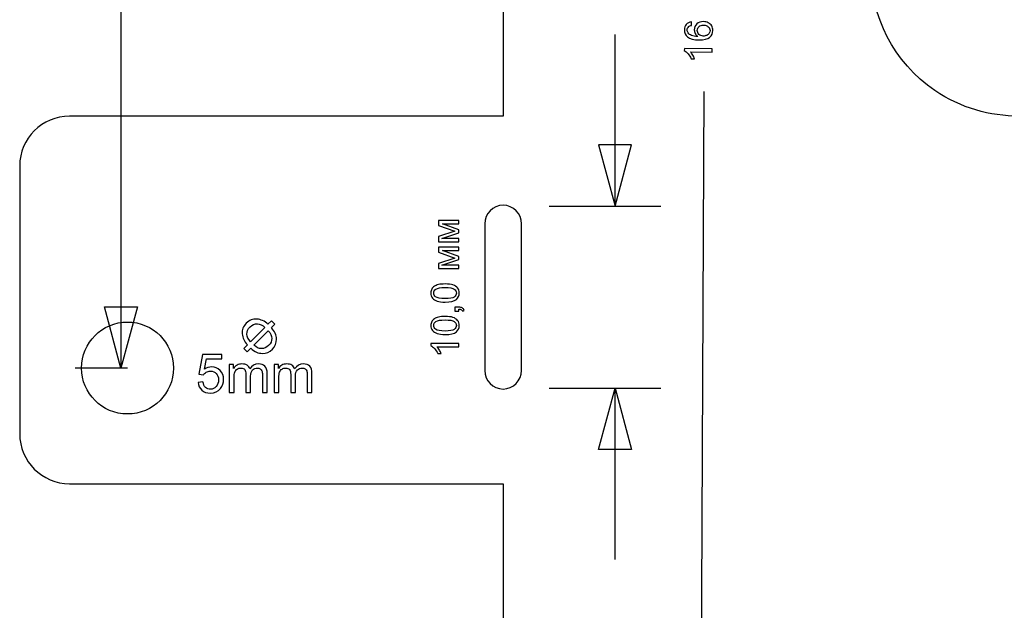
# Model space of a CAD drawing. Header units: centimetres. Extents: x -5.6 to 5.4, y -8.3 to 8.9.
# Tile 5 of 12: x -5.6 to -0.2, y -3.3 to -0.1. Entities that reach past the tile are written whole.
import ezdxf

# ---------------------------------------------------------------- set-up
doc = ezdxf.new("R2010")
doc.units = ezdxf.units.CM
doc.header["$MEASUREMENT"] = 0
doc.layers.add('layer 1', color=7, linetype='Continuous')

msp = doc.modelspace()

# ---------------------------------------------------------------- linework, layer by layer
at = {"layer": 'layer 1', "color": 250, "lineweight": 25}
for points, knots in [([(-0.11947, 6.40775), (-0.11947, 6.40775), (-0.11947, 6.4077), (-0.11947, 6.4077), (-0.11947, 6.4077), (-0.37717, 6.40958), (-0.63106, 6.28714), (-0.78708, 6.05816), (-0.78708, 6.05816), (-0.88115, 5.92009), (-0.92613, 5.76308), (-0.92599, 5.60775), (-0.92599, 5.60775), (-0.92599, 5.60775), (-0.92602, 5.60775), (-0.92602, 5.60775), (-0.92602, 5.60775), (-0.92602, 5.60775), (-0.92602, 0.2074), (-0.92602, 0.2074), (-0.92602, 0.2074), (-0.92602, 0.2074), (-0.92602, 0.20352), (-0.92602, 0.20352), (-0.92602, 0.20352), (-0.92602, 0.20352), (-0.92599, 0.20352), (-0.92599, 0.20352), (-0.92599, 0.20352), (-0.92575, -0.05192), (-0.80348, -0.30283), (-0.57644, -0.45753), (-0.57644, -0.45753), (-0.43643, -0.55293), (-0.27694, -0.59781), (-0.11947, -0.59638), (-0.11947, -0.59638), (-0.11947, -0.59638), (-0.11947, -0.59648), (-0.11947, -0.59648), (-0.11947, -0.59648), (-0.11947, -0.59648), (5.17297, -0.59648), (5.17297, -0.59648), (5.17297, -0.59648), (5.32198, -0.59648), (5.44396, -0.71845), (5.44396, -0.86746), (5.44396, -0.86746), (5.44396, -0.86746), (5.44396, -2.32555), (5.44396, -2.32555), (5.44396, -2.32555), (5.44396, -2.47454), (5.32204, -2.59648), (5.17302, -2.59648), (5.17302, -2.59648), (5.17302, -2.59648), (3.57397, -2.59648), (3.57397, -2.59648), (3.57397, -2.59648), (3.57397, -2.59648), (3.57397, -6.29214), (3.57397, -6.29214), (3.57397, -6.29214), (3.57397, -6.29214), (3.57396, -6.29214), (3.57396, -6.29214), (3.57396, -6.29214), (3.57396, -6.29214), (3.57396, -7.80077), (3.57396, -7.80077), (3.57396, -7.80077), (3.57396, -8.06887), (3.35461, -8.28822), (3.08651, -8.28822), (3.08651, -8.28822), (3.08651, -8.28822), (-2.43858, -8.28822), (-2.43858, -8.28822), (-2.43858, -8.28822), (-2.70668, -8.28822), (-2.92603, -8.06887), (-2.92603, -7.80077), (-2.92603, -7.80077), (-2.92603, -7.80077), (-2.92603, -6.29214), (-2.92603, -6.29214), (-2.92603, -6.29214), (-2.92603, -6.29214), (-2.92603, -2.59648), (-2.92603, -2.59648), (-2.92603, -2.59648), (-2.92603, -2.59648), (-5.28506, -2.59648), (-5.28506, -2.59648), (-5.28506, -2.59648), (-5.4341, -2.59648), (-5.55604, -2.47454), (-5.55604, -2.3255), (-5.55604, -2.3255), (-5.55604, -2.3255), (-5.55604, -0.86746), (-5.55604, -0.86746), (-5.55604, -0.86746), (-5.55604, -0.71842), (-5.43407, -0.59648), (-5.28506, -0.59648), (-5.28506, -0.59648), (-5.28506, -0.59648), (-2.92604, -0.59648), (-2.92604, -0.59648), (-2.92604, -0.59648), (-2.92604, -0.59648), (-2.92604, 6.40775), (-2.92604, 6.40775), (-2.92604, 6.40775), (-2.92604, 6.40775), (-5.28506, 6.40775), (-5.28506, 6.40775), (-5.28506, 6.40775), (-5.43407, 6.40775), (-5.55604, 6.52969), (-5.55604, 6.67873), (-5.55604, 6.67873), (-5.55604, 6.67873), (-5.55604, 8.13677), (-5.55604, 8.13677), (-5.55604, 8.13677), (-5.55604, 8.28581), (-5.4341, 8.40775), (-5.28506, 8.40775), (-5.28506, 8.40775), (-5.28506, 8.40775), (5.17302, 8.40775), (5.17302, 8.40775), (5.17302, 8.40775), (5.32204, 8.40775), (5.44396, 8.28581), (5.44396, 8.13682), (5.44396, 8.13682), (5.44396, 8.13682), (5.44396, 6.67873), (5.44396, 6.67873), (5.44396, 6.67873), (5.44396, 6.52972), (5.32198, 6.40775), (5.17297, 6.40775), (5.17297, 6.40775), (5.17297, 6.40775), (-0.11947, 6.40775), (-0.11947, 6.40775)], [0, 0, 0, 0, 0.025641, 0.025641, 0.025641, 0.025641, 0.0512821, 0.0512821, 0.0512821, 0.0512821, 0.0769231, 0.0769231, 0.0769231, 0.0769231, 0.1025641, 0.1025641, 0.1025641, 0.1025641, 0.1282051, 0.1282051, 0.1282051, 0.1282051, 0.1538462, 0.1538462, 0.1538462, 0.1538462, 0.1794872, 0.1794872, 0.1794872, 0.1794872, 0.2051282, 0.2051282, 0.2051282, 0.2051282, 0.2307692, 0.2307692, 0.2307692, 0.2307692, 0.2564103, 0.2564103, 0.2564103, 0.2564103, 0.2820513, 0.2820513, 0.2820513, 0.2820513, 0.3076923, 0.3076923, 0.3076923, 0.3076923, 0.3333333, 0.3333333, 0.3333333, 0.3333333, 0.3589744, 0.3589744, 0.3589744, 0.3589744, 0.3846154, 0.3846154, 0.3846154, 0.3846154, 0.4102564, 0.4102564, 0.4102564, 0.4102564, 0.4358974, 0.4358974, 0.4358974, 0.4358974, 0.4615385, 0.4615385, 0.4615385, 0.4615385, 0.4871795, 0.4871795, 0.4871795, 0.4871795, 0.5128205, 0.5128205, 0.5128205, 0.5128205, 0.5384615, 0.5384615, 0.5384615, 0.5384615, 0.5641026, 0.5641026, 0.5641026, 0.5641026, 0.5897436, 0.5897436, 0.5897436, 0.5897436, 0.6153846, 0.6153846, 0.6153846, 0.6153846, 0.6410256, 0.6410256, 0.6410256, 0.6410256, 0.6666667, 0.6666667, 0.6666667, 0.6666667, 0.6923077, 0.6923077, 0.6923077, 0.6923077, 0.7179487, 0.7179487, 0.7179487, 0.7179487, 0.7435897, 0.7435897, 0.7435897, 0.7435897, 0.7692308, 0.7692308, 0.7692308, 0.7692308, 0.7948718, 0.7948718, 0.7948718, 0.7948718, 0.8205128, 0.8205128, 0.8205128, 0.8205128, 0.8461538, 0.8461538, 0.8461538, 0.8461538, 0.8717949, 0.8717949, 0.8717949, 0.8717949, 0.8974359, 0.8974359, 0.8974359, 0.8974359, 0.9230769, 0.9230769, 0.9230769, 0.9230769, 0.9487179, 0.9487179, 0.9487179, 0.9487179, 1, 1, 1, 1]), ([(-2.92603, -2.08148), (-2.92603, -2.08148), (-2.92604, -2.08148), (-2.92604, -2.08148), (-2.92604, -2.08148), (-2.98086, -2.08148), (-3.02604, -2.03599), (-3.02604, -1.98048), (-3.02604, -1.98048), (-3.02604, -1.98048), (-3.02604, -1.18249), (-3.02604, -1.18249), (-3.02604, -1.18249), (-3.02604, -1.12699), (-2.98104, -1.08148), (-2.92604, -1.08148), (-2.92604, -1.08148), (-2.92604, -1.08148), (-2.92603, -1.08148), (-2.92603, -1.08148), (-2.92603, -1.08148), (-2.87103, -1.08148), (-2.82604, -1.12707), (-2.82604, -1.18249), (-2.82604, -1.18249), (-2.82604, -1.18249), (-2.82604, -1.98048), (-2.82604, -1.98048), (-2.82604, -1.98048), (-2.82604, -2.0359), (-2.87128, -2.08148), (-2.92603, -2.08148)], [0, 0, 0, 0, 0.1111111, 0.1111111, 0.1111111, 0.1111111, 0.2222222, 0.2222222, 0.2222222, 0.2222222, 0.3333333, 0.3333333, 0.3333333, 0.3333333, 0.4444444, 0.4444444, 0.4444444, 0.4444444, 0.5555556, 0.5555556, 0.5555556, 0.5555556, 0.6666667, 0.6666667, 0.6666667, 0.6666667, 0.7777778, 0.7777778, 0.7777778, 0.7777778, 1, 1, 1, 1]), ([(-4.71932, -1.96712), (-4.71932, -1.82905), (-4.83125, -1.71712), (-4.96932, -1.71712), (-4.96932, -1.71712), (-5.10739, -1.71712), (-5.21932, -1.82905), (-5.21932, -1.96712), (-5.21932, -1.96712), (-5.21932, -2.10519), (-5.10739, -2.21712), (-4.96932, -2.21712), (-4.96932, -2.21712), (-4.83125, -2.21712), (-4.71932, -2.10519), (-4.71932, -1.96712)], [0, 0, 0, 0, 0.2, 0.2, 0.2, 0.2, 0.4, 0.4, 0.4, 0.4, 0.6, 0.6, 0.6, 0.6, 1, 1, 1, 1])]:
    msp.add_open_spline(points, degree=3, knots=knots, dxfattribs=at)
at = {"layer": 'layer 1', "color": 155, "lineweight": 25}
for points in [[(-5.00509, 2.42189), (-5.00509, 2.42189), (-5.00509, -1.96712), (-5.00509, -1.96712)], [(-2.31714, -1.08648), (-2.31714, -1.08648), (-2.31714, -0.15321), (-2.31714, -0.15321)], [(-1.83337, -0.46235), (-1.83337, -0.46235), (-1.87058, -8.28869), (-1.87058, -8.28869)], [(-2.67603, -1.08648), (-2.67603, -1.08648), (-2.06714, -1.08648), (-2.06714, -1.08648)], [(-4.96932, -1.96712), (-4.96932, -1.96712), (-5.25509, -1.96712), (-5.25509, -1.96712)], [(-2.67603, -2.07648), (-2.67603, -2.07648), (-2.06714, -2.07648), (-2.06714, -2.07648)], [(-2.31714, -3.00975), (-2.31714, -3.00975), (-2.31714, -2.07648), (-2.31714, -2.07648)]]:
    msp.add_open_spline(points, degree=3, dxfattribs=at)
at = {"layer": 'layer 1', "color": 250}
for points, knots in [([(-1.90152, -0.08441), (-1.90152, -0.08441), (-1.90023, -0.1029), (-1.90023, -0.1029), (-1.90023, -0.1029), (-1.90757, -0.10449), (-1.91288, -0.1068), (-1.91625, -0.10977), (-1.91625, -0.10977), (-1.92159, -0.11476), (-1.92431, -0.12092), (-1.92437, -0.12829), (-1.92437, -0.12829), (-1.92444, -0.13422), (-1.92284, -0.13945), (-1.91958, -0.14398), (-1.91958, -0.14398), (-1.91534, -0.14986), (-1.90916, -0.15454), (-1.90099, -0.158), (-1.90099, -0.158), (-1.89282, -0.16146), (-1.88119, -0.16332), (-1.86602, -0.1636), (-1.86602, -0.1636), (-1.87281, -0.15909), (-1.87778, -0.15356), (-1.88104, -0.14702), (-1.88104, -0.14702), (-1.88429, -0.14051), (-1.88588, -0.13374), (-1.88581, -0.12661), (-1.88581, -0.12661), (-1.88568, -0.11423), (-1.88101, -0.1037), (-1.8718, -0.0951), (-1.8718, -0.0951), (-1.86258, -0.08647), (-1.85074, -0.08222), (-1.83629, -0.08236), (-1.83629, -0.08236), (-1.82676, -0.08248), (-1.81795, -0.0846), (-1.80982, -0.08877), (-1.80982, -0.08877), (-1.80169, -0.09297), (-1.79551, -0.09864), (-1.79124, -0.10586), (-1.79124, -0.10586), (-1.78697, -0.11307), (-1.78486, -0.12123), (-1.78497, -0.13034), (-1.78497, -0.13034), (-1.78512, -0.14582), (-1.79096, -0.15842), (-1.80243, -0.16806), (-1.80243, -0.16806), (-1.81395, -0.17775), (-1.83277, -0.18246), (-1.85898, -0.18218), (-1.85898, -0.18218), (-1.88826, -0.18191), (-1.90947, -0.17627), (-1.92268, -0.1653), (-1.92268, -0.1653), (-1.93414, -0.15577), (-1.93982, -0.143), (-1.93965, -0.12702), (-1.93965, -0.12702), (-1.93951, -0.1151), (-1.93609, -0.10538), (-1.92935, -0.09783), (-1.92935, -0.09783), (-1.92257, -0.09027), (-1.91331, -0.08581), (-1.90152, -0.08441)], [0, 0, 0, 0, 0.05, 0.05, 0.05, 0.05, 0.1, 0.1, 0.1, 0.1, 0.15, 0.15, 0.15, 0.15, 0.2, 0.2, 0.2, 0.2, 0.25, 0.25, 0.25, 0.25, 0.3, 0.3, 0.3, 0.3, 0.35, 0.35, 0.35, 0.35, 0.4, 0.4, 0.4, 0.4, 0.45, 0.45, 0.45, 0.45, 0.5, 0.5, 0.5, 0.5, 0.55, 0.55, 0.55, 0.55, 0.6, 0.6, 0.6, 0.6, 0.65, 0.65, 0.65, 0.65, 0.7, 0.7, 0.7, 0.7, 0.75, 0.75, 0.75, 0.75, 0.8, 0.8, 0.8, 0.8, 0.85, 0.85, 0.85, 0.85, 0.9, 0.9, 0.9, 0.9, 1, 1, 1, 1]), ([(-1.83694, -0.16102), (-1.83055, -0.16109), (-1.82441, -0.15978), (-1.8185, -0.15713), (-1.8185, -0.15713), (-1.81264, -0.15443), (-1.80814, -0.15069), (-1.80501, -0.14583), (-1.80501, -0.14583), (-1.80188, -0.14098), (-1.80031, -0.13583), (-1.80024, -0.13047), (-1.80024, -0.13047), (-1.80018, -0.1226), (-1.80328, -0.11585), (-1.80957, -0.11014), (-1.80957, -0.11014), (-1.81586, -0.1044), (-1.82445, -0.1015), (-1.83532, -0.10138), (-1.83532, -0.10138), (-1.8458, -0.10129), (-1.85406, -0.10401), (-1.86015, -0.10951), (-1.86015, -0.10951), (-1.86625, -0.11502), (-1.86931, -0.12202), (-1.86942, -0.13049), (-1.86942, -0.13049), (-1.86949, -0.13892), (-1.86654, -0.14607), (-1.86057, -0.15199), (-1.86057, -0.15199), (-1.85459, -0.15791), (-1.84675, -0.1609), (-1.83694, -0.16102)], [0, 0, 0, 0, 0.1, 0.1, 0.1, 0.1, 0.2, 0.2, 0.2, 0.2, 0.3, 0.3, 0.3, 0.3, 0.4, 0.4, 0.4, 0.4, 0.5, 0.5, 0.5, 0.5, 0.6, 0.6, 0.6, 0.6, 0.7, 0.7, 0.7, 0.7, 0.8, 0.8, 0.8, 0.8, 1, 1, 1, 1]), ([(-1.78792, -0.22973), (-1.78792, -0.22973), (-1.7881, -0.24832), (-1.7881, -0.24832), (-1.7881, -0.24832), (-1.7881, -0.24832), (-1.90663, -0.24712), (-1.90663, -0.24712), (-1.90663, -0.24712), (-1.90242, -0.25166), (-1.89822, -0.25757), (-1.89401, -0.26489), (-1.89401, -0.26489), (-1.88982, -0.27218), (-1.88667, -0.27875), (-1.88459, -0.28455), (-1.88459, -0.28455), (-1.88459, -0.28455), (-1.90258, -0.28439), (-1.90258, -0.28439), (-1.90258, -0.28439), (-1.90736, -0.27393), (-1.9132, -0.26477), (-1.92009, -0.25693), (-1.92009, -0.25693), (-1.92696, -0.24907), (-1.93363, -0.2435), (-1.94019, -0.24019), (-1.94019, -0.24019), (-1.94019, -0.24019), (-1.94005, -0.2282), (-1.94005, -0.2282), (-1.94005, -0.2282), (-1.94005, -0.2282), (-1.78792, -0.22973), (-1.78792, -0.22973)], [0, 0, 0, 0, 0.1, 0.1, 0.1, 0.1, 0.2, 0.2, 0.2, 0.2, 0.3, 0.3, 0.3, 0.3, 0.4, 0.4, 0.4, 0.4, 0.5, 0.5, 0.5, 0.5, 0.6, 0.6, 0.6, 0.6, 0.7, 0.7, 0.7, 0.7, 0.8, 0.8, 0.8, 0.8, 1, 1, 1, 1]), ([(-3.27694, -1.28078), (-3.27694, -1.28078), (-3.27694, -1.25213), (-3.27694, -1.25213), (-3.27694, -1.25213), (-3.27694, -1.25213), (-3.18903, -1.2231), (-3.18903, -1.2231), (-3.18903, -1.2231), (-3.18903, -1.2231), (-3.27694, -1.19096), (-3.27694, -1.19096), (-3.27694, -1.19096), (-3.27694, -1.19096), (-3.27694, -1.16436), (-3.27694, -1.16436), (-3.27694, -1.16436), (-3.27694, -1.16436), (-3.16709, -1.16436), (-3.16709, -1.16436), (-3.16709, -1.16436), (-3.16709, -1.16436), (-3.16709, -1.18299), (-3.16709, -1.18299), (-3.16709, -1.18299), (-3.16709, -1.18299), (-3.25553, -1.18299), (-3.25553, -1.18299), (-3.25553, -1.18299), (-3.25553, -1.18299), (-3.16709, -1.21534), (-3.16709, -1.21534), (-3.16709, -1.21534), (-3.16709, -1.21534), (-3.16709, -1.23199), (-3.16709, -1.23199), (-3.16709, -1.23199), (-3.16709, -1.23199), (-3.25976, -1.26257), (-3.25976, -1.26257), (-3.25976, -1.26257), (-3.25976, -1.26257), (-3.16709, -1.26257), (-3.16709, -1.26257), (-3.16709, -1.26257), (-3.16709, -1.26257), (-3.16709, -1.28078), (-3.16709, -1.28078), (-3.16709, -1.28078), (-3.16709, -1.28078), (-3.27694, -1.28078), (-3.27694, -1.28078)], [0, 0, 0, 0, 0.0714286, 0.0714286, 0.0714286, 0.0714286, 0.1428571, 0.1428571, 0.1428571, 0.1428571, 0.2142857, 0.2142857, 0.2142857, 0.2142857, 0.2857143, 0.2857143, 0.2857143, 0.2857143, 0.3571429, 0.3571429, 0.3571429, 0.3571429, 0.4285714, 0.4285714, 0.4285714, 0.4285714, 0.5, 0.5, 0.5, 0.5, 0.5714286, 0.5714286, 0.5714286, 0.5714286, 0.6428571, 0.6428571, 0.6428571, 0.6428571, 0.7142857, 0.7142857, 0.7142857, 0.7142857, 0.7857143, 0.7857143, 0.7857143, 0.7857143, 0.8571429, 0.8571429, 0.8571429, 0.8571429, 1, 1, 1, 1]), ([(-3.27694, -1.4263), (-3.27694, -1.4263), (-3.27694, -1.39765), (-3.27694, -1.39765), (-3.27694, -1.39765), (-3.27694, -1.39765), (-3.18903, -1.36862), (-3.18903, -1.36862), (-3.18903, -1.36862), (-3.18903, -1.36862), (-3.27694, -1.33648), (-3.27694, -1.33648), (-3.27694, -1.33648), (-3.27694, -1.33648), (-3.27694, -1.30988), (-3.27694, -1.30988), (-3.27694, -1.30988), (-3.27694, -1.30988), (-3.16709, -1.30988), (-3.16709, -1.30988), (-3.16709, -1.30988), (-3.16709, -1.30988), (-3.16709, -1.32851), (-3.16709, -1.32851), (-3.16709, -1.32851), (-3.16709, -1.32851), (-3.25553, -1.32851), (-3.25553, -1.32851), (-3.25553, -1.32851), (-3.25553, -1.32851), (-3.16709, -1.36086), (-3.16709, -1.36086), (-3.16709, -1.36086), (-3.16709, -1.36086), (-3.16709, -1.37751), (-3.16709, -1.37751), (-3.16709, -1.37751), (-3.16709, -1.37751), (-3.25976, -1.40809), (-3.25976, -1.40809), (-3.25976, -1.40809), (-3.25976, -1.40809), (-3.16709, -1.40809), (-3.16709, -1.40809), (-3.16709, -1.40809), (-3.16709, -1.40809), (-3.16709, -1.4263), (-3.16709, -1.4263), (-3.16709, -1.4263), (-3.16709, -1.4263), (-3.27694, -1.4263), (-3.27694, -1.4263)], [0, 0, 0, 0, 0.0714286, 0.0714286, 0.0714286, 0.0714286, 0.1428571, 0.1428571, 0.1428571, 0.1428571, 0.2142857, 0.2142857, 0.2142857, 0.2142857, 0.2857143, 0.2857143, 0.2857143, 0.2857143, 0.3571429, 0.3571429, 0.3571429, 0.3571429, 0.4285714, 0.4285714, 0.4285714, 0.4285714, 0.5, 0.5, 0.5, 0.5, 0.5714286, 0.5714286, 0.5714286, 0.5714286, 0.6428571, 0.6428571, 0.6428571, 0.6428571, 0.7142857, 0.7142857, 0.7142857, 0.7142857, 0.7857143, 0.7857143, 0.7857143, 0.7857143, 0.8571429, 0.8571429, 0.8571429, 0.8571429, 1, 1, 1, 1]), ([(-3.24188, -1.60854), (-3.25976, -1.60854), (-3.27423, -1.60671), (-3.28516, -1.60304), (-3.28516, -1.60304), (-3.29613, -1.59933), (-3.30456, -1.59387), (-3.31045, -1.5866), (-3.31045, -1.5866), (-3.31635, -1.57937), (-3.31927, -1.57023), (-3.31927, -1.55922), (-3.31927, -1.55922), (-3.31927, -1.55111), (-3.31765, -1.54398), (-3.31437, -1.53781), (-3.31437, -1.53781), (-3.31109, -1.53167), (-3.30636, -1.52659), (-3.30019, -1.52264), (-3.30019, -1.52264), (-3.29405, -1.51869), (-3.28654, -1.51559), (-3.27768, -1.51333), (-3.27768, -1.51333), (-3.26883, -1.51104), (-3.25687, -1.50991), (-3.24188, -1.50991), (-3.24188, -1.50991), (-3.2241, -1.50991), (-3.2097, -1.51174), (-3.19877, -1.51537), (-3.19877, -1.51537), (-3.1878, -1.51901), (-3.17937, -1.52448), (-3.17344, -1.53174), (-3.17344, -1.53174), (-3.16751, -1.53897), (-3.16455, -1.54815), (-3.16455, -1.55922), (-3.16455, -1.55922), (-3.16455, -1.57379), (-3.16974, -1.58526), (-3.18014, -1.59358), (-3.18014, -1.59358), (-3.19284, -1.60357), (-3.21341, -1.60854), (-3.24188, -1.60854)], [0, 0, 0, 0, 0.0769231, 0.0769231, 0.0769231, 0.0769231, 0.1538462, 0.1538462, 0.1538462, 0.1538462, 0.2307692, 0.2307692, 0.2307692, 0.2307692, 0.3076923, 0.3076923, 0.3076923, 0.3076923, 0.3846154, 0.3846154, 0.3846154, 0.3846154, 0.4615385, 0.4615385, 0.4615385, 0.4615385, 0.5384615, 0.5384615, 0.5384615, 0.5384615, 0.6153846, 0.6153846, 0.6153846, 0.6153846, 0.6923077, 0.6923077, 0.6923077, 0.6923077, 0.7692308, 0.7692308, 0.7692308, 0.7692308, 0.8461538, 0.8461538, 0.8461538, 0.8461538, 1, 1, 1, 1]), ([(-3.24181, -1.58949), (-3.21687, -1.58949), (-3.20029, -1.5866), (-3.1921, -1.58078), (-3.1921, -1.58078), (-3.18388, -1.57496), (-3.17979, -1.56776), (-3.17979, -1.55922), (-3.17979, -1.55922), (-3.17979, -1.55069), (-3.18392, -1.54349), (-3.19214, -1.53767), (-3.19214, -1.53767), (-3.20039, -1.53185), (-3.21694, -1.52896), (-3.24181, -1.52896), (-3.24181, -1.52896), (-3.26675, -1.52896), (-3.28333, -1.53185), (-3.29151, -1.53767), (-3.29151, -1.53767), (-3.29973, -1.54345), (-3.30382, -1.55072), (-3.30382, -1.55944), (-3.30382, -1.55944), (-3.30382, -1.56797), (-3.30019, -1.57482), (-3.29296, -1.57993), (-3.29296, -1.57993), (-3.28375, -1.58632), (-3.26668, -1.58949), (-3.24181, -1.58949)], [0, 0, 0, 0, 0.1111111, 0.1111111, 0.1111111, 0.1111111, 0.2222222, 0.2222222, 0.2222222, 0.2222222, 0.3333333, 0.3333333, 0.3333333, 0.3333333, 0.4444444, 0.4444444, 0.4444444, 0.4444444, 0.5555556, 0.5555556, 0.5555556, 0.5555556, 0.6666667, 0.6666667, 0.6666667, 0.6666667, 0.7777778, 0.7777778, 0.7777778, 0.7777778, 1, 1, 1, 1]), ([(-3.16709, -1.6574), (-3.16709, -1.6574), (-3.18826, -1.6574), (-3.18826, -1.6574), (-3.18826, -1.6574), (-3.18826, -1.6574), (-3.18826, -1.63624), (-3.18826, -1.63624), (-3.18826, -1.63624), (-3.18826, -1.63624), (-3.16709, -1.63624), (-3.16709, -1.63624), (-3.16709, -1.63624), (-3.15929, -1.63624), (-3.15298, -1.63761), (-3.14818, -1.6404), (-3.14818, -1.6404), (-3.14338, -1.64315), (-3.13964, -1.64756), (-3.13703, -1.65359), (-3.13703, -1.65359), (-3.13703, -1.65359), (-3.14508, -1.65867), (-3.14508, -1.65867), (-3.14508, -1.65867), (-3.14681, -1.65472), (-3.14935, -1.65183), (-3.15266, -1.64999), (-3.15266, -1.64999), (-3.15601, -1.64812), (-3.16081, -1.64707), (-3.16709, -1.64685), (-3.16709, -1.64685), (-3.16709, -1.64685), (-3.16709, -1.6574), (-3.16709, -1.6574)], [0, 0, 0, 0, 0.1, 0.1, 0.1, 0.1, 0.2, 0.2, 0.2, 0.2, 0.3, 0.3, 0.3, 0.3, 0.4, 0.4, 0.4, 0.4, 0.5, 0.5, 0.5, 0.5, 0.6, 0.6, 0.6, 0.6, 0.7, 0.7, 0.7, 0.7, 0.8, 0.8, 0.8, 0.8, 1, 1, 1, 1]), ([(-4.20537, -1.72891), (-4.20537, -1.72891), (-4.18619, -1.70978), (-4.18619, -1.70978), (-4.18619, -1.70978), (-4.18619, -1.70978), (-4.1677, -1.72832), (-4.1677, -1.72832), (-4.1677, -1.72832), (-4.1677, -1.72832), (-4.18683, -1.74746), (-4.18683, -1.74746), (-4.18683, -1.74746), (-4.16883, -1.76747), (-4.15954, -1.78823), (-4.15894, -1.80967), (-4.15894, -1.80967), (-4.1584, -1.83106), (-4.16583, -1.8495), (-4.18132, -1.865), (-4.18132, -1.865), (-4.19647, -1.88014), (-4.21467, -1.88772), (-4.23591, -1.88762), (-4.23591, -1.88762), (-4.25722, -1.88758), (-4.27821, -1.87823), (-4.29897, -1.85964), (-4.29897, -1.85964), (-4.29897, -1.85964), (-4.31825, -1.87887), (-4.31825, -1.87887), (-4.31825, -1.87887), (-4.31825, -1.87887), (-4.33679, -1.86033), (-4.33679, -1.86033), (-4.33679, -1.86033), (-4.33679, -1.86033), (-4.31751, -1.8411), (-4.31751, -1.8411), (-4.31751, -1.8411), (-4.33452, -1.82275), (-4.34382, -1.80264), (-4.34549, -1.7808), (-4.34549, -1.7808), (-4.34717, -1.75896), (-4.33969, -1.73978), (-4.32312, -1.7232), (-4.32312, -1.7232), (-4.30649, -1.70658), (-4.28731, -1.6991), (-4.26562, -1.70083), (-4.26562, -1.70083), (-4.24394, -1.7026), (-4.22387, -1.71194), (-4.20537, -1.72891)], [0, 0, 0, 0, 0.0666667, 0.0666667, 0.0666667, 0.0666667, 0.1333333, 0.1333333, 0.1333333, 0.1333333, 0.2, 0.2, 0.2, 0.2, 0.2666667, 0.2666667, 0.2666667, 0.2666667, 0.3333333, 0.3333333, 0.3333333, 0.3333333, 0.4, 0.4, 0.4, 0.4, 0.4666667, 0.4666667, 0.4666667, 0.4666667, 0.5333333, 0.5333333, 0.5333333, 0.5333333, 0.6, 0.6, 0.6, 0.6, 0.6666667, 0.6666667, 0.6666667, 0.6666667, 0.7333333, 0.7333333, 0.7333333, 0.7333333, 0.8, 0.8, 0.8, 0.8, 0.8666667, 0.8666667, 0.8666667, 0.8666667, 1, 1, 1, 1]), ([(-3.24188, -1.78507), (-3.25976, -1.78507), (-3.27423, -1.78324), (-3.28516, -1.77957), (-3.28516, -1.77957), (-3.29613, -1.77586), (-3.30456, -1.7704), (-3.31045, -1.76313), (-3.31045, -1.76313), (-3.31635, -1.7559), (-3.31927, -1.74676), (-3.31927, -1.73575), (-3.31927, -1.73575), (-3.31927, -1.72764), (-3.31765, -1.72051), (-3.31437, -1.71434), (-3.31437, -1.71434), (-3.31109, -1.7082), (-3.30636, -1.70312), (-3.30019, -1.69917), (-3.30019, -1.69917), (-3.29405, -1.69522), (-3.28654, -1.69212), (-3.27768, -1.68986), (-3.27768, -1.68986), (-3.26883, -1.68757), (-3.25687, -1.68644), (-3.24188, -1.68644), (-3.24188, -1.68644), (-3.2241, -1.68644), (-3.2097, -1.68827), (-3.19877, -1.6919), (-3.19877, -1.6919), (-3.1878, -1.69554), (-3.17937, -1.70101), (-3.17344, -1.70827), (-3.17344, -1.70827), (-3.16751, -1.7155), (-3.16455, -1.72468), (-3.16455, -1.73575), (-3.16455, -1.73575), (-3.16455, -1.75032), (-3.16974, -1.76179), (-3.18014, -1.77011), (-3.18014, -1.77011), (-3.19284, -1.7801), (-3.21341, -1.78507), (-3.24188, -1.78507)], [0, 0, 0, 0, 0.0769231, 0.0769231, 0.0769231, 0.0769231, 0.1538462, 0.1538462, 0.1538462, 0.1538462, 0.2307692, 0.2307692, 0.2307692, 0.2307692, 0.3076923, 0.3076923, 0.3076923, 0.3076923, 0.3846154, 0.3846154, 0.3846154, 0.3846154, 0.4615385, 0.4615385, 0.4615385, 0.4615385, 0.5384615, 0.5384615, 0.5384615, 0.5384615, 0.6153846, 0.6153846, 0.6153846, 0.6153846, 0.6923077, 0.6923077, 0.6923077, 0.6923077, 0.7692308, 0.7692308, 0.7692308, 0.7692308, 0.8461538, 0.8461538, 0.8461538, 0.8461538, 1, 1, 1, 1]), ([(-3.24181, -1.76602), (-3.21687, -1.76602), (-3.20029, -1.76313), (-3.1921, -1.75731), (-3.1921, -1.75731), (-3.18388, -1.75149), (-3.17979, -1.74429), (-3.17979, -1.73575), (-3.17979, -1.73575), (-3.17979, -1.72722), (-3.18392, -1.72002), (-3.19214, -1.7142), (-3.19214, -1.7142), (-3.20039, -1.70838), (-3.21694, -1.70549), (-3.24181, -1.70549), (-3.24181, -1.70549), (-3.26675, -1.70549), (-3.28333, -1.70838), (-3.29151, -1.7142), (-3.29151, -1.7142), (-3.29973, -1.71998), (-3.30382, -1.72725), (-3.30382, -1.73597), (-3.30382, -1.73597), (-3.30382, -1.7445), (-3.30019, -1.75135), (-3.29296, -1.75646), (-3.29296, -1.75646), (-3.28375, -1.76285), (-3.26668, -1.76602), (-3.24181, -1.76602)], [0, 0, 0, 0, 0.1111111, 0.1111111, 0.1111111, 0.1111111, 0.2222222, 0.2222222, 0.2222222, 0.2222222, 0.3333333, 0.3333333, 0.3333333, 0.3333333, 0.4444444, 0.4444444, 0.4444444, 0.4444444, 0.5555556, 0.5555556, 0.5555556, 0.5555556, 0.6666667, 0.6666667, 0.6666667, 0.6666667, 0.7777778, 0.7777778, 0.7777778, 0.7777778, 1, 1, 1, 1]), ([(-4.22238, -1.74593), (-4.23522, -1.73418), (-4.2488, -1.72788), (-4.26311, -1.72699), (-4.26311, -1.72699), (-4.27747, -1.72611), (-4.29066, -1.73167), (-4.30265, -1.74366), (-4.30265, -1.74366), (-4.31456, -1.75557), (-4.32011, -1.76865), (-4.31943, -1.78297), (-4.31943, -1.78297), (-4.31869, -1.79728), (-4.3124, -1.8109), (-4.30039, -1.82398), (-4.30039, -1.82398), (-4.30039, -1.82398), (-4.22238, -1.74593), (-4.22238, -1.74593)], [0, 0, 0, 0, 0.1666667, 0.1666667, 0.1666667, 0.1666667, 0.3333333, 0.3333333, 0.3333333, 0.3333333, 0.5, 0.5, 0.5, 0.5, 0.6666667, 0.6666667, 0.6666667, 0.6666667, 1, 1, 1, 1]), ([(-4.20374, -1.76437), (-4.20374, -1.76437), (-4.282, -1.84262), (-4.282, -1.84262), (-4.282, -1.84262), (-4.26862, -1.85477), (-4.25485, -1.86112), (-4.24073, -1.86166), (-4.24073, -1.86166), (-4.22662, -1.8622), (-4.21358, -1.85654), (-4.20168, -1.84464), (-4.20168, -1.84464), (-4.19003, -1.83293), (-4.18437, -1.8201), (-4.18476, -1.80608), (-4.18476, -1.80608), (-4.18511, -1.79206), (-4.19146, -1.77814), (-4.20374, -1.76437)], [0, 0, 0, 0, 0.1666667, 0.1666667, 0.1666667, 0.1666667, 0.3333333, 0.3333333, 0.3333333, 0.3333333, 0.5, 0.5, 0.5, 0.5, 0.6666667, 0.6666667, 0.6666667, 0.6666667, 1, 1, 1, 1]), ([(-3.16709, -1.83294), (-3.16709, -1.83294), (-3.16709, -1.85157), (-3.16709, -1.85157), (-3.16709, -1.85157), (-3.16709, -1.85157), (-3.28569, -1.85157), (-3.28569, -1.85157), (-3.28569, -1.85157), (-3.28139, -1.85605), (-3.27712, -1.86194), (-3.27285, -1.86921), (-3.27285, -1.86921), (-3.26858, -1.87647), (-3.26537, -1.88304), (-3.26325, -1.88882), (-3.26325, -1.88882), (-3.26325, -1.88882), (-3.28125, -1.88882), (-3.28125, -1.88882), (-3.28125, -1.88882), (-3.28611, -1.87841), (-3.29204, -1.86931), (-3.29902, -1.86152), (-3.29902, -1.86152), (-3.30597, -1.85372), (-3.31271, -1.84818), (-3.31927, -1.84494), (-3.31927, -1.84494), (-3.31927, -1.84494), (-3.31927, -1.83294), (-3.31927, -1.83294), (-3.31927, -1.83294), (-3.31927, -1.83294), (-3.16709, -1.83294), (-3.16709, -1.83294)], [0, 0, 0, 0, 0.1, 0.1, 0.1, 0.1, 0.2, 0.2, 0.2, 0.2, 0.3, 0.3, 0.3, 0.3, 0.4, 0.4, 0.4, 0.4, 0.5, 0.5, 0.5, 0.5, 0.6, 0.6, 0.6, 0.6, 0.7, 0.7, 0.7, 0.7, 0.8, 0.8, 0.8, 0.8, 1, 1, 1, 1]), ([(-4.5857, -2.04511), (-4.5857, -2.04511), (-4.55877, -2.04306), (-4.55877, -2.04306), (-4.55877, -2.04306), (-4.55677, -2.05619), (-4.55213, -2.06604), (-4.54491, -2.07268), (-4.54491, -2.07268), (-4.53769, -2.07927), (-4.52886, -2.08258), (-4.51847, -2.08258), (-4.51847, -2.08258), (-4.50593, -2.08258), (-4.49544, -2.0779), (-4.4869, -2.06858), (-4.4869, -2.06858), (-4.47841, -2.05921), (-4.47416, -2.04682), (-4.47416, -2.0314), (-4.47416, -2.0314), (-4.47416, -2.01671), (-4.47821, -2.00515), (-4.48636, -1.99666), (-4.48636, -1.99666), (-4.49451, -1.98817), (-4.50529, -1.98392), (-4.51871, -1.98392), (-4.51871, -1.98392), (-4.52705, -1.98392), (-4.53452, -1.98583), (-4.54116, -1.98963), (-4.54116, -1.98963), (-4.54774, -1.99344), (-4.55291, -1.99837), (-4.55672, -2.00442), (-4.55672, -2.00442), (-4.55672, -2.00442), (-4.58102, -2.0009), (-4.58102, -2.0009), (-4.58102, -2.0009), (-4.58102, -2.0009), (-4.56082, -1.89317), (-4.56082, -1.89317), (-4.56082, -1.89317), (-4.56082, -1.89317), (-4.45689, -1.89317), (-4.45689, -1.89317), (-4.45689, -1.89317), (-4.45689, -1.89317), (-4.45689, -1.91776), (-4.45689, -1.91776), (-4.45689, -1.91776), (-4.45689, -1.91776), (-4.54028, -1.91776), (-4.54028, -1.91776), (-4.54028, -1.91776), (-4.54028, -1.91776), (-4.55145, -1.97431), (-4.55145, -1.97431), (-4.55145, -1.97431), (-4.53891, -1.96548), (-4.52574, -1.96109), (-4.51198, -1.96109), (-4.51198, -1.96109), (-4.49373, -1.96109), (-4.47831, -1.96743), (-4.46577, -1.98012), (-4.46577, -1.98012), (-4.45323, -1.9928), (-4.44694, -2.0091), (-4.44694, -2.02901), (-4.44694, -2.02901), (-4.44694, -2.04799), (-4.45245, -2.06438), (-4.46348, -2.07819), (-4.46348, -2.07819), (-4.47689, -2.09517), (-4.49524, -2.10366), (-4.51847, -2.10366), (-4.51847, -2.10366), (-4.5375, -2.10366), (-4.55301, -2.0983), (-4.56506, -2.08761), (-4.56506, -2.08761), (-4.57712, -2.07692), (-4.584, -2.06277), (-4.5857, -2.04511)], [0, 0, 0, 0, 0.0434783, 0.0434783, 0.0434783, 0.0434783, 0.0869565, 0.0869565, 0.0869565, 0.0869565, 0.1304348, 0.1304348, 0.1304348, 0.1304348, 0.173913, 0.173913, 0.173913, 0.173913, 0.2173913, 0.2173913, 0.2173913, 0.2173913, 0.2608696, 0.2608696, 0.2608696, 0.2608696, 0.3043478, 0.3043478, 0.3043478, 0.3043478, 0.3478261, 0.3478261, 0.3478261, 0.3478261, 0.3913043, 0.3913043, 0.3913043, 0.3913043, 0.4347826, 0.4347826, 0.4347826, 0.4347826, 0.4782609, 0.4782609, 0.4782609, 0.4782609, 0.5217391, 0.5217391, 0.5217391, 0.5217391, 0.5652174, 0.5652174, 0.5652174, 0.5652174, 0.6086957, 0.6086957, 0.6086957, 0.6086957, 0.6521739, 0.6521739, 0.6521739, 0.6521739, 0.6956522, 0.6956522, 0.6956522, 0.6956522, 0.7391304, 0.7391304, 0.7391304, 0.7391304, 0.7826087, 0.7826087, 0.7826087, 0.7826087, 0.826087, 0.826087, 0.826087, 0.826087, 0.8695652, 0.8695652, 0.8695652, 0.8695652, 0.9130435, 0.9130435, 0.9130435, 0.9130435, 1, 1, 1, 1]), ([(-4.41586, -2.10015), (-4.41586, -2.10015), (-4.41586, -1.94821), (-4.41586, -1.94821), (-4.41586, -1.94821), (-4.41586, -1.94821), (-4.39273, -1.94821), (-4.39273, -1.94821), (-4.39273, -1.94821), (-4.39273, -1.94821), (-4.39273, -1.96968), (-4.39273, -1.96968), (-4.39273, -1.96968), (-4.388, -1.96226), (-4.38165, -1.95626), (-4.37375, -1.95177), (-4.37375, -1.95177), (-4.36584, -1.94723), (-4.35687, -1.94499), (-4.34677, -1.94499), (-4.34677, -1.94499), (-4.33554, -1.94499), (-4.32632, -1.94733), (-4.31915, -1.95196), (-4.31915, -1.95196), (-4.31198, -1.95665), (-4.3069, -1.96314), (-4.30397, -1.97153), (-4.30397, -1.97153), (-4.29187, -1.95382), (-4.27621, -1.94499), (-4.25689, -1.94499), (-4.25689, -1.94499), (-4.24176, -1.94499), (-4.2301, -1.94913), (-4.222, -1.95748), (-4.222, -1.95748), (-4.21385, -1.96582), (-4.20975, -1.97865), (-4.20975, -1.99598), (-4.20975, -1.99598), (-4.20975, -1.99598), (-4.20975, -2.10015), (-4.20975, -2.10015), (-4.20975, -2.10015), (-4.20975, -2.10015), (-4.23552, -2.10015), (-4.23552, -2.10015), (-4.23552, -2.10015), (-4.23552, -2.10015), (-4.23552, -2.00452), (-4.23552, -2.00452), (-4.23552, -2.00452), (-4.23552, -1.99427), (-4.2364, -1.98685), (-4.23805, -1.98231), (-4.23805, -1.98231), (-4.23971, -1.97778), (-4.24274, -1.97417), (-4.24718, -1.97138), (-4.24718, -1.97138), (-4.25157, -1.9686), (-4.25674, -1.96724), (-4.26265, -1.96724), (-4.26265, -1.96724), (-4.27338, -1.96724), (-4.28226, -1.9708), (-4.28934, -1.97787), (-4.28934, -1.97787), (-4.29641, -1.985), (-4.29992, -1.99637), (-4.29992, -2.01198), (-4.29992, -2.01198), (-4.29992, -2.01198), (-4.29992, -2.10015), (-4.29992, -2.10015), (-4.29992, -2.10015), (-4.29992, -2.10015), (-4.32569, -2.10015), (-4.32569, -2.10015), (-4.32569, -2.10015), (-4.32569, -2.10015), (-4.32569, -2.00154), (-4.32569, -2.00154), (-4.32569, -2.00154), (-4.32569, -1.99012), (-4.32779, -1.98153), (-4.33198, -1.97582), (-4.33198, -1.97582), (-4.33618, -1.97012), (-4.34306, -1.96724), (-4.35257, -1.96724), (-4.35257, -1.96724), (-4.35979, -1.96724), (-4.36648, -1.96914), (-4.37263, -1.97295), (-4.37263, -1.97295), (-4.37877, -1.97675), (-4.38322, -1.98231), (-4.386, -1.98968), (-4.386, -1.98968), (-4.38873, -1.997), (-4.39009, -2.00759), (-4.39009, -2.0214), (-4.39009, -2.0214), (-4.39009, -2.0214), (-4.39009, -2.10015), (-4.39009, -2.10015), (-4.39009, -2.10015), (-4.39009, -2.10015), (-4.41586, -2.10015), (-4.41586, -2.10015)], [0, 0, 0, 0, 0.0344828, 0.0344828, 0.0344828, 0.0344828, 0.0689655, 0.0689655, 0.0689655, 0.0689655, 0.1034483, 0.1034483, 0.1034483, 0.1034483, 0.137931, 0.137931, 0.137931, 0.137931, 0.1724138, 0.1724138, 0.1724138, 0.1724138, 0.2068966, 0.2068966, 0.2068966, 0.2068966, 0.2413793, 0.2413793, 0.2413793, 0.2413793, 0.2758621, 0.2758621, 0.2758621, 0.2758621, 0.3103448, 0.3103448, 0.3103448, 0.3103448, 0.3448276, 0.3448276, 0.3448276, 0.3448276, 0.3793103, 0.3793103, 0.3793103, 0.3793103, 0.4137931, 0.4137931, 0.4137931, 0.4137931, 0.4482759, 0.4482759, 0.4482759, 0.4482759, 0.4827586, 0.4827586, 0.4827586, 0.4827586, 0.5172414, 0.5172414, 0.5172414, 0.5172414, 0.5517241, 0.5517241, 0.5517241, 0.5517241, 0.5862069, 0.5862069, 0.5862069, 0.5862069, 0.6206897, 0.6206897, 0.6206897, 0.6206897, 0.6551724, 0.6551724, 0.6551724, 0.6551724, 0.6896552, 0.6896552, 0.6896552, 0.6896552, 0.7241379, 0.7241379, 0.7241379, 0.7241379, 0.7586207, 0.7586207, 0.7586207, 0.7586207, 0.7931034, 0.7931034, 0.7931034, 0.7931034, 0.8275862, 0.8275862, 0.8275862, 0.8275862, 0.862069, 0.862069, 0.862069, 0.862069, 0.8965517, 0.8965517, 0.8965517, 0.8965517, 0.9310345, 0.9310345, 0.9310345, 0.9310345, 1, 1, 1, 1]), ([(-4.17199, -2.10015), (-4.17199, -2.10015), (-4.17199, -1.94821), (-4.17199, -1.94821), (-4.17199, -1.94821), (-4.17199, -1.94821), (-4.14886, -1.94821), (-4.14886, -1.94821), (-4.14886, -1.94821), (-4.14886, -1.94821), (-4.14886, -1.96968), (-4.14886, -1.96968), (-4.14886, -1.96968), (-4.14413, -1.96226), (-4.13778, -1.95626), (-4.12988, -1.95177), (-4.12988, -1.95177), (-4.12197, -1.94723), (-4.113, -1.94499), (-4.1029, -1.94499), (-4.1029, -1.94499), (-4.09167, -1.94499), (-4.08245, -1.94733), (-4.07528, -1.95196), (-4.07528, -1.95196), (-4.06811, -1.95665), (-4.06303, -1.96314), (-4.0601, -1.97153), (-4.0601, -1.97153), (-4.048, -1.95382), (-4.03234, -1.94499), (-4.01302, -1.94499), (-4.01302, -1.94499), (-3.99789, -1.94499), (-3.98623, -1.94913), (-3.97813, -1.95748), (-3.97813, -1.95748), (-3.96998, -1.96582), (-3.96588, -1.97865), (-3.96588, -1.99598), (-3.96588, -1.99598), (-3.96588, -1.99598), (-3.96588, -2.10015), (-3.96588, -2.10015), (-3.96588, -2.10015), (-3.96588, -2.10015), (-3.99165, -2.10015), (-3.99165, -2.10015), (-3.99165, -2.10015), (-3.99165, -2.10015), (-3.99165, -2.00452), (-3.99165, -2.00452), (-3.99165, -2.00452), (-3.99165, -1.99427), (-3.99253, -1.98685), (-3.99418, -1.98231), (-3.99418, -1.98231), (-3.99584, -1.97778), (-3.99887, -1.97417), (-4.00331, -1.97138), (-4.00331, -1.97138), (-4.0077, -1.9686), (-4.01287, -1.96724), (-4.01878, -1.96724), (-4.01878, -1.96724), (-4.02951, -1.96724), (-4.03839, -1.9708), (-4.04547, -1.97787), (-4.04547, -1.97787), (-4.05254, -1.985), (-4.05605, -1.99637), (-4.05605, -2.01198), (-4.05605, -2.01198), (-4.05605, -2.01198), (-4.05605, -2.10015), (-4.05605, -2.10015), (-4.05605, -2.10015), (-4.05605, -2.10015), (-4.08182, -2.10015), (-4.08182, -2.10015), (-4.08182, -2.10015), (-4.08182, -2.10015), (-4.08182, -2.00154), (-4.08182, -2.00154), (-4.08182, -2.00154), (-4.08182, -1.99012), (-4.08392, -1.98153), (-4.08811, -1.97582), (-4.08811, -1.97582), (-4.09231, -1.97012), (-4.09919, -1.96724), (-4.1087, -1.96724), (-4.1087, -1.96724), (-4.11592, -1.96724), (-4.12261, -1.96914), (-4.12876, -1.97295), (-4.12876, -1.97295), (-4.1349, -1.97675), (-4.13935, -1.98231), (-4.14213, -1.98968), (-4.14213, -1.98968), (-4.14486, -1.997), (-4.14622, -2.00759), (-4.14622, -2.0214), (-4.14622, -2.0214), (-4.14622, -2.0214), (-4.14622, -2.10015), (-4.14622, -2.10015), (-4.14622, -2.10015), (-4.14622, -2.10015), (-4.17199, -2.10015), (-4.17199, -2.10015)], [0, 0, 0, 0, 0.0344828, 0.0344828, 0.0344828, 0.0344828, 0.0689655, 0.0689655, 0.0689655, 0.0689655, 0.1034483, 0.1034483, 0.1034483, 0.1034483, 0.137931, 0.137931, 0.137931, 0.137931, 0.1724138, 0.1724138, 0.1724138, 0.1724138, 0.2068966, 0.2068966, 0.2068966, 0.2068966, 0.2413793, 0.2413793, 0.2413793, 0.2413793, 0.2758621, 0.2758621, 0.2758621, 0.2758621, 0.3103448, 0.3103448, 0.3103448, 0.3103448, 0.3448276, 0.3448276, 0.3448276, 0.3448276, 0.3793103, 0.3793103, 0.3793103, 0.3793103, 0.4137931, 0.4137931, 0.4137931, 0.4137931, 0.4482759, 0.4482759, 0.4482759, 0.4482759, 0.4827586, 0.4827586, 0.4827586, 0.4827586, 0.5172414, 0.5172414, 0.5172414, 0.5172414, 0.5517241, 0.5517241, 0.5517241, 0.5517241, 0.5862069, 0.5862069, 0.5862069, 0.5862069, 0.6206897, 0.6206897, 0.6206897, 0.6206897, 0.6551724, 0.6551724, 0.6551724, 0.6551724, 0.6896552, 0.6896552, 0.6896552, 0.6896552, 0.7241379, 0.7241379, 0.7241379, 0.7241379, 0.7586207, 0.7586207, 0.7586207, 0.7586207, 0.7931034, 0.7931034, 0.7931034, 0.7931034, 0.8275862, 0.8275862, 0.8275862, 0.8275862, 0.862069, 0.862069, 0.862069, 0.862069, 0.8965517, 0.8965517, 0.8965517, 0.8965517, 0.9310345, 0.9310345, 0.9310345, 0.9310345, 1, 1, 1, 1])]:
    msp.add_open_spline(points, degree=3, knots=knots, dxfattribs=at)
at = {"layer": 'layer 1', "color": 155, "lineweight": 25}
for points in [[(-2.22782, -0.75316), (-2.22782, -0.75316), (-2.31714, -1.08648), (-2.31714, -1.08648), (-2.31714, -1.08648), (-2.31714, -1.08648), (-2.40645, -0.75316), (-2.40645, -0.75316), (-2.40645, -0.75316), (-2.40645, -0.75316), (-2.22782, -0.75316), (-2.22782, -0.75316)], [(-5.09439, -1.6338), (-5.09439, -1.6338), (-5.00509, -1.96712), (-5.00509, -1.96712), (-5.00509, -1.96712), (-5.00509, -1.96712), (-4.91577, -1.6338), (-4.91577, -1.6338), (-4.91577, -1.6338), (-4.91577, -1.6338), (-5.09439, -1.6338), (-5.09439, -1.6338)], [(-2.22782, -2.40979), (-2.22782, -2.40979), (-2.31714, -2.07648), (-2.31714, -2.07648), (-2.31714, -2.07648), (-2.31714, -2.07648), (-2.40645, -2.40979), (-2.40645, -2.40979), (-2.40645, -2.40979), (-2.40645, -2.40979), (-2.22782, -2.40979), (-2.22782, -2.40979)]]:
    msp.add_open_spline(points, degree=3, knots=[0, 0, 0, 0, 0.25, 0.25, 0.25, 0.25, 0.5, 0.5, 0.5, 0.5, 1, 1, 1, 1], dxfattribs=at)

doc.saveas('drawing.dxf')
